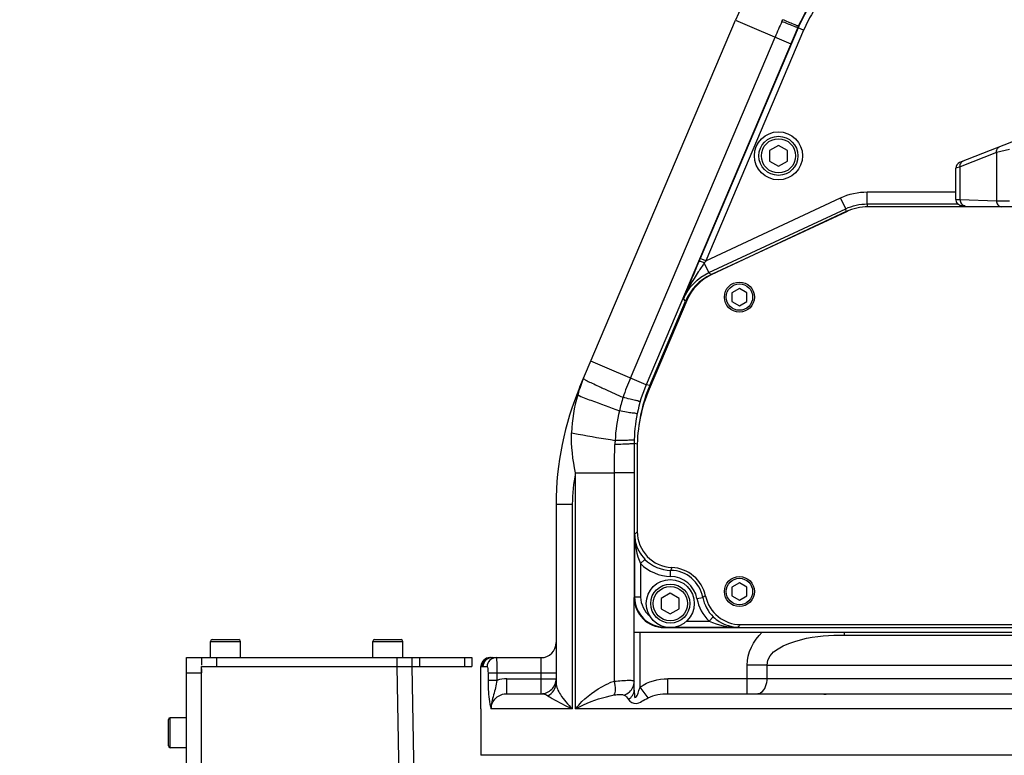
# Model space of a CAD drawing. Header units: millimetres. Extents: x 0 to 12486, y 0 to 8400.
# Tile 86 of 111: x 6058 to 6385, y 5231 to 5476. Entities that reach past the tile are written whole.
import ezdxf

# ---------------------------------------------------------------- set-up
doc = ezdxf.new("R2010")
doc.units = ezdxf.units.MM
doc.header["$LTSCALE"] = 653.4
doc.layers.get('0').update_dxf_attribs({"linetype": 'CONTINUOUS'})
for name, color, linetype in [('03__ASM_ALL_CURVES', 7, 'CONTINUOUS'), ('304102000091DXF_CONTINUOUS_LINE', 7, 'CONTINUOUS'), ('304103000034DXF_CONTINUOUS_LINE', 7, 'CONTINUOUS'), ('304103000046DXF_CONTINUOUS_LINE', 7, 'CONTINUOUS'), ('304105000235DXF_CONTINUOUS_LINE', 7, 'CONTINUOUS'), ('304105000241DXF_CONTINUOUS_LINE', 7, 'CONTINUOUS'), ('304105000483DXF_CONTINUOUS_LINE', 7, 'CONTINUOUS'), ('304106000057DXF_CONTINUOUS_LINE', 7, 'CONTINUOUS'), ('304106000060DXF_CONTINUOUS_LINE', 7, 'CONTINUOUS'), ('501023000027DXF_CONTINUOUS_LINE', 7, 'CONTINUOUS'), ('501023000047DXF_CONTINUOUS_LINE', 7, 'CONTINUOUS'), ('501023000078DXF_CONTINUOUS_LINE', 7, 'CONTINUOUS'), ('504001000008DXF_CONTINUOUS_LINE', 7, 'CONTINUOUS'), ('DRW0004_DXF_DIMENSION', 7, 'CONTINUOUS')]:
    doc.layers.add(name, color=color, linetype=linetype)
doc.styles.get("Standard").update_dxf_attribs({"font": 'txt', "width": 0.7})
doc.dimstyles.new('DIMSTYLE_7', dxfattribs={"dimtxt": 100, "dimasz": 60, "dimexe": 1.5, "dimexo": 0, "dimgap": 1.25, "dimtad": 1, "dimdsep": 46, "dimtxsty": 'Standard', "dimblk": '_FILLED', "dimblk1": '_FILLED', "dimblk2": '_FILLED', "dimcen": 0.09, "dimclrt": 5, "dimazin": 2, "dimtp": 0.8, "dimtm": 0.8, "dimtfac": 1, "dimtofl": 0, "dimtmove": 0, "dimatfit": 3, "dimldrblk": '_FILLED', "dimfxl": 0, "dimtolj": 1, "dimarcsym": 0})

# ---------------------------------------------------------------- blocks, each defined once
blk = doc.blocks.new('_FILLED')
at = {"color": 0, "linetype": 'ByBlock'}
blk.add_solid([(0, 0), (-1, 0.1167), (-1, -0.1167)], dxfattribs=at)
blk = doc.blocks.new('*D16')
at = {"layer": 'DRW0004_DXF_DIMENSION', "color": 2, "linetype": 'Continuous'}
for p, q in [((6008.08, 5588.55), (6008.08, 5320.05)), ((6008.08, 5051.55), (6008.08, 5320.05)), ((6308.4, 5051.55), (5978.08, 5051.55))]:
    blk.add_line(p, q, dxfattribs=at)
at = {"layer": 'DRW0004_DXF_DIMENSION', "color": 2, "linetype": 'Continuous', "xscale": 60, "yscale": 60, "zscale": 60}
for p, rotation in [((6008.08, 5588.55), 90.00000000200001), ((6008.08, 5051.55), 270.000000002)]:
    blk.add_blockref('_FILLED', p, dxfattribs=dict(at, rotation=rotation))
at = {"layer": 'DRW0004_DXF_DIMENSION', "color": 5, "linetype": 'Continuous', "insert": (5883.08, 5320.05), "char_height": 100, "width": 210, "attachment_point": 2, "rotation": 90, "line_spacing_factor": 0.9}
blk.add_mtext('537', dxfattribs=at)

msp = doc.modelspace()

# ---------------------------------------------------------------- linework, layer by layer
at = {"color": 2, "linetype": 'Continuous'}
msp.add_arc((6585.31, 5588.549), 1703.38, 290, 180, dxfattribs=at)
at = {"layer": '03__ASM_ALL_CURVES', "color": 4, "linetype": 'Continuous'}
msp.add_arc((6585.31, 5588.549), 1703.38, 290, 180, dxfattribs=at)
at = {"layer": '304102000091DXF_CONTINUOUS_LINE', "color": 9, "linetype": 'Continuous'}
for p, q in [((6316.846, 5473.127), (6284.286, 5396.422)), ((6318.687, 5472.347), (6286.127, 5395.641)), ((6316.846, 5473.127), (6316.728, 5473.208)), ((6318.687, 5472.347), (6316.846, 5473.128)), ((6286.127, 5395.641), (6330.988, 5416.56)), ((6332.678, 5412.935), (6330.988, 5416.56)), ((6339.862, 5418.527), (6369.31, 5418.527)), ((6339.862, 5414.528), (6339.862, 5418.527)), ((6287.137, 5391.699), (6332.677, 5412.935)), ((6332.887, 5411.991), (6332.677, 5412.935)), ((6339.862, 5414.528), (6369.998, 5414.528)), ((6340.071, 5413.584), (6339.862, 5414.528)), ((6284.286, 5396.422), (6284.26, 5396.36)), ((6286.127, 5395.641), (6284.286, 5396.422)), ((6287.136, 5391.698), (6285.637, 5394.913)), ((6287.863, 5390.996), (6287.137, 5391.699)), ((6279.4, 5382.233), (6278.672, 5382.933)), ((6267.472, 5354.131), (6266.284, 5354.371)), ((6263.393, 5334.616), (6262.31, 5334.838)), ((6262.451, 5304.512), (6262.451, 5283.688)), ((6264.45, 5294.854), (6265.888, 5296.243)), ((6264.45, 5294.854), (6264.45, 5283.688)), ((6265.828, 5296.306), (6265.888, 5296.243)), ((6274.392, 5290.583), (6274.409, 5292.583)), ((6274.879, 5293.502), (6274.892, 5293.526)), ((6274.879, 5293.502), (6274.892, 5293.526)), ((6262.31, 5283.547), (6262.451, 5283.688)), ((6264.45, 5283.688), (6262.451, 5283.688)), ((6283.193, 5283.199), (6285.159, 5283.564)), ((6285.6, 5283.848), (6285.159, 5283.564)), ((6286.02, 5284.13), (6285.6, 5283.848)), ((6286.02, 5284.13), (6286.001, 5284.117)), ((6279.735, 5275.689), (6287.229, 5275.689)), ((6287.229, 5275.689), (6288.618, 5277.127)), ((6288.618, 5277.127), (6288.672, 5277.076)), ((6272.309, 5273.549), (6272.449, 5273.689)), ((6272.449, 5273.787), (6272.449, 5273.689)), ((6272.449, 5273.689), (6272.901, 5273.689)), ((6275.719, 5273.689), (6296.898, 5273.689)), ((6297.616, 5274.565), (6297.471, 5274.385))]:
    msp.add_line(p, q, dxfattribs=at)
at = {"layer": '304102000091DXF_CONTINUOUS_LINE', "color": 7, "linetype": 'Continuous'}
for p, q in [((6411.31, 5413.584), (6340.071, 5413.584)), ((6332.887, 5411.991), (6287.863, 5390.996)), ((6284.26, 5396.36), (6284.088, 5395.954)), ((6284.088, 5395.954), (6283.891, 5395.49)), ((6267.472, 5354.131), (6279.4, 5382.233))]:
    msp.add_line(p, q, dxfattribs=at)
at = {"layer": '304102000091DXF_CONTINUOUS_LINE', "color": 9, "linetype": 'Continuous'}
for centre, radius, start, end in [((6309.66, 5257.01), 66.972, 133.77625, 134.82256), ((6297.816, 5281.201), 26.027, 151.79624, 154.06883), ((6274.31, 5281.549), 11.034, 10.52454, 89.485), ((6274.31, 5281.549), 9.035, 10.52451, 89.485), ((6240.573, 5320.628), 73.32, 320.19356, 320.89803)]:
    msp.add_arc(centre, radius, start, end, dxfattribs=at)
at = {"layer": '304102000091DXF_CONTINUOUS_LINE', "color": 7, "linetype": 'Continuous'}
for centre, major_axis, ratio, start_param, end_param in [((6340.072, 5396.581), (-3.68, 16.6), 0.9998402, -0.2181403, 0.2181403), ((6295.05, 5375.587), (12.231, -11.811), 0.9998253, 2.7751183, 3.508067), ((6313.505, 5334.593), (49.004, -9.97), 0.9998414, 2.9408857, 3.217456)]:
    msp.add_ellipse(centre, major_axis=major_axis, ratio=ratio, start_param=start_param, end_param=end_param, dxfattribs=at)
at = {"layer": '304102000091DXF_CONTINUOUS_LINE', "color": 9, "linetype": 'Continuous'}
for points in [[(6327.515, 5488.945), (6323.018, 5484.448), (6319.331, 5478.982), (6316.846, 5473.127)], [(6328.928, 5487.531), (6324.612, 5483.214), (6321.072, 5477.966), (6318.687, 5472.347)], [(6330.988, 5416.56), (6333.734, 5417.84), (6336.832, 5418.527), (6339.862, 5418.527)], [(6332.677, 5412.935), (6334.901, 5413.971), (6337.409, 5414.528), (6339.862, 5414.528)], [(6286.127, 5395.641), (6285.963, 5395.398), (6285.8, 5395.156), (6285.637, 5394.913)], [(6278.672, 5382.933), (6280.259, 5386.672), (6283.456, 5389.982), (6287.137, 5391.699)], [(6262.451, 5304.512), (6262.466, 5301.225), (6263.02, 5297.814), (6264.45, 5294.854)], [(6264.45, 5294.854), (6266.957, 5292.261), (6270.785, 5290.616), (6274.392, 5290.583)], [(6265.888, 5296.243), (6268.036, 5294.02), (6271.318, 5292.611), (6274.409, 5292.583)], [(6264.45, 5283.688), (6264.451, 5281.372), (6265.655, 5278.871), (6267.468, 5277.429)], [(6283.193, 5283.199), (6283.712, 5280.405), (6285.185, 5277.663), (6287.229, 5275.689)], [(6285.159, 5283.564), (6285.604, 5281.169), (6286.866, 5278.819), (6288.618, 5277.127)], [(6287.229, 5275.689), (6290.193, 5274.257), (6293.607, 5273.705), (6296.898, 5273.689)]]:
    msp.add_open_spline(points, degree=3, dxfattribs=at)
for points, knots in [([(6283.891, 5395.49), (6283.416, 5394.366), (6281.66, 5390.187), (6279.932, 5385.996), (6278.672, 5382.933)], [0, 0, 0, 0, 0.2691896, 1, 1, 1, 1]), ([(6285.637, 5394.913), (6284.966, 5393.929), (6282.365, 5390.114), (6279.993, 5386.102), (6278.673, 5382.935)], [0, 0, 0, 0, 0.2577203, 1, 1, 1, 1]), ([(6285.637, 5394.913), (6285.238, 5395.079), (6284.677, 5395.329), (6284.154, 5395.437), (6283.922, 5395.532), (6283.891, 5395.49)], [0, 0, 0, 0, 0.7009617, 0.9155883, 1, 1, 1, 1]), ([(6262.451, 5283.688), (6262.451, 5281.137), (6264.584, 5275.822), (6269.898, 5273.689), (6272.449, 5273.689)], [0, 0, 0, 0, 0.5, 1, 1, 1, 1])]:
    msp.add_open_spline(points, degree=3, knots=knots, dxfattribs=at)
at = {"layer": '304102000091DXF_CONTINUOUS_LINE', "color": 7, "linetype": 'Continuous'}
for points, knots in [([(6262.451, 5304.512), (6262.458, 5303.803), (6262.754, 5300.813), (6264.25, 5297.962), (6265.828, 5296.306)], [0, 0, 0, 0, 0.2367487, 1, 1, 1, 1]), ([(6288.672, 5277.076), (6289.264, 5276.51), (6291.634, 5274.643), (6294.71, 5273.713), (6296.898, 5273.689)], [0, 0, 0, 0, 0.2723424, 1, 1, 1, 1])]:
    msp.add_open_spline(points, degree=3, knots=knots, dxfattribs=at)
at = {"layer": '304103000034DXF_CONTINUOUS_LINE', "color": 7, "linetype": 'Continuous'}
for p, q in [((6244.26, 5353.672), (6296.039, 5475.656)), ((6236.31, 5314.599), (6236.31, 5255.177)), ((6262.31, 5252.726), (6262.31, 5283.547)), ((6262.31, 5272.049), (6610.31, 5272.049)), ((6332.311, 5271.049), (6540.309, 5271.049)), ((6214.663, 5263.549), (6231.31, 5263.549)), ((6211.31, 5246.549), (6211.31, 5260.549)), ((6211.658, 5260.549), (6211.992, 5260.549)), ((6219.976, 5251.549), (6231.31, 5251.549)), ((6273.534, 5251.549), (6417.145, 5251.549)), ((6211.31, 5246.549), (6211.31, 5231.049)), ((6661.31, 5231.049), (6211.31, 5231.049))]:
    msp.add_line(p, q, dxfattribs=at)
at = {"layer": '304103000034DXF_CONTINUOUS_LINE', "color": 9, "linetype": 'Continuous'}
for p, q in [((6296.039, 5475.656), (6314.449, 5467.841)), ((6311.449, 5475.265), (6311.714, 5475.851)), ((6261.025, 5356.607), (6309.189, 5470.074)), ((6266.285, 5354.374), (6247.875, 5362.189)), ((6242.825, 5325.022), (6255.743, 5325.022)), ((6242.825, 5246.549), (6242.825, 5325.021)), ((6255.742, 5255.696), (6255.743, 5325.022)), ((6262.31, 5325.022), (6255.743, 5325.022)), ((6236.31, 5314.599), (6241.716, 5314.599)), ((6241.716, 5314.599), (6241.716, 5246.549)), ((6264.31, 5253.778), (6264.31, 5272.049)), ((6332.308, 5271.049), (6332.308, 5272.049)), ((6231.31, 5251.549), (6231.31, 5263.549)), ((6211.31, 5260.549), (6211.658, 5260.549)), ((6211.992, 5260.549), (6213.374, 5260.549)), ((6213.66, 5258.549), (6236.31, 5258.549)), ((6213.66, 5258.549), (6213.66, 5255.991)), ((6216.629, 5258.549), (6216.629, 5255.991)), ((6306.525, 5261.049), (6299.87, 5261.049)), ((6299.87, 5251.549), (6299.87, 5261.049)), ((6306.525, 5261.051), (6421.424, 5261.049)), ((6306.525, 5256.549), (6306.525, 5261.051)), ((6216.629, 5255.991), (6213.66, 5255.991)), ((6219.977, 5256.549), (6236.31, 5256.549)), ((6219.977, 5251.549), (6219.977, 5256.549)), ((6417.625, 5256.55), (6273.534, 5256.549)), ((6273.534, 5251.549), (6273.534, 5256.549)), ((6266.929, 5250.163), (6264.31, 5253.778)), ((6241.716, 5246.549), (6214.738, 5246.549)), ((6418.702, 5246.549), (6242.825, 5246.549))]:
    msp.add_line(p, q, dxfattribs=at)
at = {"layer": '304103000034DXF_CONTINUOUS_LINE', "color": 7, "linetype": 'Continuous'}
for centre, radius, start, end in [((6388.09, 5436.583), 100, 135.00002, 156.99999), ((6336.31, 5314.599), 100, 157, 180), ((6231.31, 5268.549), 5, 270, 360), ((6214.31, 5260.549), 3, 90, 177.44405), ((6214.667, 5260.517), 3.032, 96.61486, 112.34475), ((6214.665, 5260.546), 3.003, 92.36702, 96.62876), ((6214.663, 5260.593), 2.956, 90.00263, 92.36315), ((6231.31, 5256.549), 5, 270, 0.00009)]:
    msp.add_arc(centre, radius, start, end, dxfattribs=at)
at = {"layer": '304103000034DXF_CONTINUOUS_LINE', "color": 9, "linetype": 'Continuous'}
for centre, radius, start, end in [((6590.883, 5350.507), 306.019, 155.94077, 157.00082), ((6288.999, 5337.925), 47.335, 156.9947, 163.89282), ((6363.353, 5598.253), 269.217, 245.20644, 245.37505), ((6333.614, 5325.814), 78.85, 157.01288, 161.99194), ((6290.55, 5336.93), 49.104, 163.28026, 178.32054), ((6315.598, 5331.818), 59.861, 162.1261, 166.61958), ((6312.219, 5332.75), 56.358, 166.74628, 176.8423), ((6312.948, 5332.602), 57.094, 176.73472, 178.10218), ((6291.596, 5314.559), 49.88, 167.89214, 179.9544), ((6219.983, 5246.176), 10.373, 90.03443, 108.86804), ((6262.516, 5234.509), 22.243, 107.73004, 112.53859)]:
    msp.add_arc(centre, radius, start, end, dxfattribs=at)
for points, knots in [([(6316.064, 5473.416), (6315.801, 5473.513), (6314.254, 5474.109), (6312.721, 5474.739), (6311.449, 5475.265)], [0, 0, 0, 0, 0.1693276, 1, 1, 1, 1]), ([(6316.291, 5473.94), (6316.031, 5474.042), (6314.498, 5474.661), (6312.977, 5475.31), (6311.714, 5475.851)], [0, 0, 0, 0, 0.169267, 1, 1, 1, 1]), ([(6316.728, 5473.209), (6316.704, 5473.154), (6316.39, 5473.358), (6316.226, 5473.356), (6316.064, 5473.416)], [0, 0, 0, 0, 0.256497, 1, 1, 1, 1]), ([(6316.942, 5473.714), (6316.878, 5473.701), (6316.658, 5473.826), (6316.445, 5473.88), (6316.291, 5473.94)], [0, 0, 0, 0, 0.2833836, 1, 1, 1, 1]), ([(6245.428, 5356.425), (6245.379, 5356.307), (6246.094, 5356.063), (6246.773, 5355.544), (6248.513, 5354.782), (6249.727, 5354.188), (6250.456, 5353.851)], [0, 0, 0, 0, 0.0673775, 0.2600515, 0.5739129, 1, 1, 1, 1]), ([(6251.176, 5353.519), (6251.721, 5353.269), (6254.198, 5352.144), (6256.685, 5351.042), (6258.626, 5350.19)], [0, 0, 0, 0, 0.220537, 1, 1, 1, 1]), ([(6243.522, 5351.057), (6244.859, 5350.218), (6249.632, 5348.682), (6254.191, 5346.819), (6257.362, 5345.67)], [0, 0, 0, 0, 0.3188527, 1, 1, 1, 1]), ([(6264.302, 5348.81), (6264.264, 5348.678), (6263.498, 5349.049), (6262.6, 5349.056), (6260.725, 5349.648), (6259.394, 5349.978), (6258.626, 5350.19)], [0, 0, 0, 0, 0.0705002, 0.2727241, 0.5910937, 1, 1, 1, 1]), ([(6263.309, 5344.781), (6263.281, 5344.641), (6262.46, 5344.928), (6261.533, 5344.868), (6259.559, 5345.295), (6258.166, 5345.52), (6257.362, 5345.67)], [0, 0, 0, 0, 0.0711725, 0.2739024, 0.5923121, 1, 1, 1, 1]), ([(6241.467, 5338.369), (6242.208, 5338.215), (6247.023, 5337.31), (6251.858, 5336.517), (6255.947, 5335.854)], [0, 0, 0, 0, 0.1544784, 1, 1, 1, 1]), ([(6262.31, 5334.837), (6262.31, 5334.683), (6261.384, 5334.8), (6260.418, 5334.542), (6258.26, 5334.564), (6256.755, 5334.505), (6255.885, 5334.493)], [0, 0, 0, 0, 0.071943, 0.2759551, 0.5948157, 1, 1, 1, 1]), ([(6262.324, 5336.023), (6262.321, 5335.871), (6261.404, 5336.023), (6260.444, 5335.786), (6258.304, 5335.868), (6256.81, 5335.845), (6255.947, 5335.854)], [0, 0, 0, 0, 0.0716459, 0.2754952, 0.5943743, 1, 1, 1, 1]), ([(6306.526, 5261.051), (6306.523, 5265.719), (6318.916, 5270.774), (6327.409, 5271.049), (6332.311, 5271.049)], [0, 0, 0, 0, 0.487809, 1, 1, 1, 1]), ([(6216.347, 5263.549), (6215.587, 5263.549), (6214.002, 5262.902), (6213.374, 5261.313), (6213.374, 5260.549)], [0, 0, 0, 0, 0.4983712, 1, 1, 1, 1]), ([(6216.347, 5263.549), (6216.478, 5263.55), (6216.408, 5262.782), (6216.608, 5261.997), (6216.598, 5260.331), (6216.629, 5259.187), (6216.629, 5258.549)], [0, 0, 0, 0, 0.0786105, 0.2951547, 0.6184874, 1, 1, 1, 1]), ([(6213.374, 5260.549), (6213.576, 5260.55), (6213.547, 5259.5), (6213.66, 5259.026), (6213.66, 5258.549)], [0, 0, 0, 0, 0.2968388, 1, 1, 1, 1]), ([(6213.66, 5255.991), (6213.66, 5254.987), (6213.754, 5251.826), (6214.017, 5248.595), (6214.74, 5246.549)], [0, 0, 0, 0, 0.316377, 1, 1, 1, 1]), ([(6216.629, 5255.992), (6216.346, 5254.353), (6215.626, 5251.258), (6214.607, 5248.094), (6214.739, 5246.551)], [0, 0, 0, 0, 0.5178428, 1, 1, 1, 1]), ([(6255.671, 5251.122), (6256.04, 5251.604), (6256.16, 5253.287), (6255.957, 5254.78), (6255.743, 5255.696)], [0, 0, 0, 0, 0.3921947, 1, 1, 1, 1]), ([(6255.742, 5255.696), (6257.32, 5255.905), (6259.526, 5256.011), (6261.472, 5256.049), (6262.31, 5255.819), (6262.31, 5255.636)], [0, 0, 0, 0, 0.715852, 0.9179509, 1, 1, 1, 1]), ([(6303.198, 5251.549), (6303.641, 5251.549), (6305.781, 5252.268), (6306.525, 5254.864), (6306.525, 5256.549)], [0, 0, 0, 0, 0.2081998, 1, 1, 1, 1]), ([(6236.31, 5255.177), (6236.31, 5253.803), (6237.979, 5250.538), (6240.214, 5247.972), (6241.716, 5246.549)], [0, 0, 0, 0, 0.3989664, 1, 1, 1, 1]), ([(6242.825, 5246.549), (6243.478, 5247.375), (6246.62, 5250.876), (6250.618, 5253.657), (6253.99, 5255.053)], [0, 0, 0, 0, 0.2238818, 1, 1, 1, 1]), ([(6262.31, 5252.726), (6262.31, 5252.467), (6262.345, 5251.886), (6262.396, 5251.208), (6262.366, 5250.092), (6263.54, 5250.866), (6263.616, 5252.18), (6264.1, 5253.244), (6264.31, 5253.777)], [0, 0, 0, 0, 0.1208546, 0.2592515, 0.3760737, 0.4659797, 0.7324836, 1, 1, 1, 1]), ([(6214.739, 5246.551), (6214.739, 5247.86), (6215.945, 5250.568), (6218.673, 5251.549), (6219.976, 5251.549)], [0, 0, 0, 0, 0.5010483, 1, 1, 1, 1]), ([(6233.613, 5250.863), (6234.068, 5250.563), (6236.65, 5248.918), (6239.404, 5247.544), (6241.716, 5246.549)], [0, 0, 0, 0, 0.1778883, 1, 1, 1, 1]), ([(6242.825, 5246.549), (6243.688, 5247.014), (6247.77, 5249.031), (6252.152, 5250.5), (6255.671, 5251.122)], [0, 0, 0, 0, 0.2153404, 1, 1, 1, 1]), ([(6255.671, 5251.122), (6256.334, 5251.239), (6257.413, 5251.285), (6258.601, 5251.313), (6258.977, 5251.093)], [0, 0, 0, 0, 0.6069742, 1, 1, 1, 1]), ([(6260.399, 5249.637), (6260.889, 5248.815), (6262.743, 5247.796), (6264.927, 5249.143), (6266.218, 5249.799), (6266.929, 5250.163)], [0, 0, 0, 0, 0.393292, 0.671279, 1, 1, 1, 1])]:
    msp.add_open_spline(points, degree=3, knots=knots, dxfattribs=at)
for points in [[(6244.26, 5353.672), (6243.906, 5352.838), (6243.659, 5351.953), (6243.522, 5351.058)], [(6242.825, 5325.022), (6241.872, 5329.391), (6241.336, 5333.899), (6241.467, 5338.369)], [(6255.743, 5325.022), (6255.743, 5328.179), (6255.78, 5331.337), (6255.885, 5334.493)], [(6299.87, 5261.049), (6299.866, 5265.077), (6302.013, 5269.215), (6304.876, 5272.049)], [(6261.895, 5253.714), (6262.164, 5254.312), (6262.31, 5254.981), (6262.31, 5255.636)], [(6264.31, 5253.778), (6266.91, 5255.661), (6270.324, 5256.549), (6273.534, 5256.549)], [(6233.613, 5250.863), (6235.127, 5251.626), (6236.31, 5253.481), (6236.31, 5255.177)], [(6258.977, 5251.093), (6260.214, 5251.514), (6261.359, 5252.521), (6261.895, 5253.714)], [(6260.399, 5249.637), (6261.429, 5250.273), (6262.31, 5251.515), (6262.31, 5252.726)], [(6231.31, 5251.549), (6232.111, 5251.549), (6232.945, 5251.304), (6233.613, 5250.863)], [(6258.977, 5251.093), (6259.562, 5250.749), (6260.052, 5250.22), (6260.399, 5249.637)], [(6266.929, 5250.163), (6268.931, 5251.19), (6271.285, 5251.549), (6273.534, 5251.549)]]:
    msp.add_open_spline(points, degree=3, dxfattribs=at)
at = {"layer": '304103000034DXF_CONTINUOUS_LINE', "color": 7, "linetype": 'Continuous'}
for points in [[(6211.658, 5260.549), (6211.658, 5261.313), (6211.995, 5262.127), (6212.536, 5262.668)], [(6212.536, 5262.668), (6212.813, 5262.946), (6213.152, 5263.172), (6213.515, 5263.321)]]:
    msp.add_open_spline(points, degree=3, dxfattribs=at)
msp.add_open_spline([(6215.001, 5263.549), (6214.234, 5263.549), (6212.637, 5262.912), (6211.992, 5261.315), (6211.992, 5260.549)], degree=3, knots=[0, 0, 0, 0, 0.5000765, 1, 1, 1, 1], dxfattribs=at)
at = {"layer": '304103000034DXF_CONTINUOUS_LINE', "color": 2, "linetype": 'Continuous'}
for points, knots in [([(6323.16, 5251.549), (6323.394, 5251.549), (6323.96, 5251.512), (6324.885, 5251.458), (6325.565, 5251.448), (6325.815, 5251.448)], [0, 0, 0, 0, 0.3929731, 0.7859462, 1, 1, 1, 1]), ([(6325.815, 5251.448), (6326.023, 5251.448), (6326.713, 5251.455), (6327.947, 5251.509), (6328.98, 5251.549), (6329.491, 5251.549)], [0, 0, 0, 0, 0.1854344, 0.5927172, 1, 1, 1, 1])]:
    msp.add_open_spline(points, degree=3, knots=knots, dxfattribs=at)
at = {"layer": '304103000046DXF_CONTINUOUS_LINE', "color": 7, "linetype": 'Continuous'}
for p, q in [((6118.31, 5192.025), (6118.31, 5260.549)), ((6118.31, 5260.549), (6188.31, 5260.549)), ((6188.31, 5260.549), (6189.393, 5198.496))]:
    msp.add_line(p, q, dxfattribs=at)
at = {"layer": '304103000046DXF_CONTINUOUS_LINE', "color": 9, "linetype": 'Continuous'}
msp.add_line((6183.311, 5260.549), (6184.394, 5198.497), dxfattribs=at)
at = {"layer": '304105000235DXF_CONTINUOUS_LINE', "color": 7, "linetype": 'Continuous'}
for p, q in [((6411.31, 5413.549), (6340.079, 5413.549)), ((6332.895, 5411.956), (6288.255, 5391.14)), ((6279.791, 5382.376), (6267.285, 5352.913)), ((6263.31, 5333.376), (6263.31, 5305.528)), ((6297.784, 5274.549), (6411.31, 5274.549))]:
    msp.add_line(p, q, dxfattribs=at)
for centre, radius, start, end in [((6340.079, 5396.549), 17, 90, 115), ((6295.44, 5375.733), 17, 115, 157), ((6313.31, 5333.376), 50, 157, 180), ((6275.31, 5305.528), 12, 180, 267.61198), ((6274.31, 5281.549), 12, 12.0247, 87.61198), ((6297.784, 5286.549), 12, 192.0247, 270)]:
    msp.add_arc(centre, radius, start, end, dxfattribs=at)
at = {"layer": '304105000241DXF_CONTINUOUS_LINE', "color": 7, "linetype": 'Continuous'}
for p, q in [((6118.31, 5263.549), (6208.31, 5263.549)), ((6188.31, 5263.549), (6188.31, 5260.549)), ((6208.31, 5263.549), (6208.31, 5260.549)), ((6123.31, 5260.549), (6208.31, 5260.549))]:
    msp.add_line(p, q, dxfattribs=at)
at = {"layer": '304105000241DXF_CONTINUOUS_LINE', "color": 9, "linetype": 'Continuous'}
for p, q in [((6123.31, 5263.549), (6123.31, 5260.549)), ((6183.31, 5263.549), (6183.31, 5260.549)), ((6190.81, 5263.549), (6190.81, 5260.549)), ((6205.81, 5263.549), (6205.81, 5260.549))]:
    msp.add_line(p, q, dxfattribs=at)
at = {"layer": '304105000483DXF_CONTINUOUS_LINE', "color": 7, "linetype": 'Continuous'}
for p, q in [((6113.31, 5052.549), (6113.31, 5263.549)), ((6113.31, 5263.549), (6118.31, 5263.549)), ((6118.31, 5263.549), (6118.31, 5261.049)), ((6118.31, 5259.843), (6118.31, 5258.549))]:
    msp.add_line(p, q, dxfattribs=at)
at = {"layer": '304105000483DXF_CONTINUOUS_LINE', "color": 9, "linetype": 'Continuous'}
msp.add_line((6113.31, 5258.549), (6118.31, 5258.549), dxfattribs=at)
at = {"layer": '304106000057DXF_CONTINUOUS_LINE', "color": 7, "linetype": 'Continuous'}
for p, q in [((6416.478, 5446.357), (6370.577, 5428.277)), ((6369.31, 5416.034), (6369.31, 5426.416))]:
    msp.add_line(p, q, dxfattribs=at)
at = {"layer": '304106000057DXF_CONTINUOUS_LINE', "color": 9, "linetype": 'Continuous'}
for p, q in [((6387.141, 5432.652), (6382.854, 5431.639)), ((6382.854, 5431.639), (6370.735, 5426.865)), ((6382.854, 5431.639), (6382.854, 5415.609)), ((6370.735, 5426.865), (6369.31, 5426.416)), ((6370.735, 5415.962), (6370.735, 5426.865)), ((6370.735, 5415.962), (6382.854, 5415.609))]:
    msp.add_line(p, q, dxfattribs=at)
at = {"layer": '304106000057DXF_CONTINUOUS_LINE', "color": 7, "linetype": 'Continuous'}
msp.add_lwpolyline([(6369.31, 5416.034), (6369.327, 5415.775), (6369.417, 5415.388), (6369.574, 5415.04), (6369.784, 5414.74), (6370.029, 5414.497), (6370.29, 5414.312), (6370.55, 5414.181), (6370.786, 5414.099), (6370.971, 5414.056), (6371.106, 5414.034), (6371.218, 5414.021), (6371.328, 5414.011), (6371.443, 5414.003), (6371.569, 5413.995), (6371.709, 5413.988), (6371.867, 5413.981), (6372.043, 5413.974), (6372.392, 5413.963)], dxfattribs=at)
msp.add_arc((6371.31, 5426.416), 2, 111.5, 180, dxfattribs=at)
at = {"layer": '304106000057DXF_CONTINUOUS_LINE', "color": 9, "linetype": 'Continuous'}
for points, knots in [([(6382.854, 5431.639), (6382.813, 5432.025), (6382.921, 5432.808), (6383.509, 5433.371), (6383.836, 5433.499)], [0, 0, 0, 0, 0.52508, 1, 1, 1, 1]), ([(6370.735, 5426.865), (6370.695, 5427.252), (6370.803, 5428.034), (6371.39, 5428.597), (6371.717, 5428.726)], [0, 0, 0, 0, 0.52508, 1, 1, 1, 1]), ([(6369.31, 5416.034), (6369.31, 5416.026), (6369.356, 5416.024), (6369.411, 5416.011), (6369.532, 5416.005), (6369.767, 5415.99), (6370.178, 5415.977), (6370.53, 5415.967), (6370.735, 5415.962)], [0, 0, 0, 0, 0.0172728, 0.0655215, 0.145243, 0.2561408, 0.5694957, 1, 1, 1, 1]), ([(6370.735, 5415.962), (6370.732, 5415.47), (6371.016, 5414.488), (6371.951, 5413.976), (6372.392, 5413.963)], [0, 0, 0, 0, 0.5267643, 1, 1, 1, 1]), ([(6382.854, 5415.609), (6382.85, 5415.118), (6383.135, 5414.135), (6384.069, 5413.623), (6384.51, 5413.61)], [0, 0, 0, 0, 0.5267604, 1, 1, 1, 1]), ([(6382.854, 5415.609), (6383.119, 5415.605), (6384.548, 5415.588), (6385.978, 5415.584), (6387.141, 5415.584)], [0, 0, 0, 0, 0.18586, 1, 1, 1, 1])]:
    msp.add_open_spline(points, degree=3, knots=knots, dxfattribs=at)
at = {"layer": '304106000060DXF_CONTINUOUS_LINE', "color": 7, "linetype": 'Continuous'}
for p, q in [((6316.727, 5473.207), (6266.285, 5354.373)), ((6262.31, 5334.836), (6262.31, 5283.549)), ((6272.31, 5273.549), (6600.31, 5273.549))]:
    msp.add_line(p, q, dxfattribs=at)
for centre, radius, start, end in [((6362.752, 5453.67), 50, 135, 157), ((6312.31, 5334.836), 50, 157, 180), ((6272.31, 5283.549), 10, 180, 270)]:
    msp.add_arc(centre, radius, start, end, dxfattribs=at)
at = {"layer": '501023000027DXF_CONTINUOUS_LINE', "color": 7, "linetype": 'Continuous'}
for p, q in [((6121.31, 5263.549), (6121.31, 5268.949)), ((6121.91, 5269.549), (6130.71, 5269.549)), ((6131.31, 5263.549), (6131.31, 5268.949)), ((6175.31, 5263.549), (6175.31, 5268.949)), ((6175.91, 5269.549), (6184.71, 5269.549)), ((6185.31, 5263.549), (6185.31, 5268.949)), ((6107.31, 5234.149), (6107.31, 5242.949)), ((6113.31, 5243.549), (6107.91, 5243.549)), ((6113.31, 5233.549), (6107.91, 5233.549))]:
    msp.add_line(p, q, dxfattribs=at)
at = {"layer": '501023000027DXF_CONTINUOUS_LINE', "color": 9, "linetype": 'Continuous'}
for p, q in [((6121.31, 5268.949), (6131.31, 5268.949)), ((6175.31, 5268.949), (6185.31, 5268.949)), ((6107.91, 5233.549), (6107.91, 5243.549))]:
    msp.add_line(p, q, dxfattribs=at)
at = {"layer": '501023000027DXF_CONTINUOUS_LINE', "color": 7, "linetype": 'Continuous'}
for centre, start, end in [((6121.91, 5268.949), 90, 180), ((6130.71, 5268.949), 0, 90), ((6175.91, 5268.949), 90, 180), ((6184.71, 5268.949), 0, 90), ((6107.91, 5242.949), 90, 180), ((6107.91, 5234.149), 180, 270)]:
    msp.add_arc(centre, 0.6, start, end, dxfattribs=at)
at = {"layer": '501023000047DXF_CONTINUOUS_LINE', "color": 7, "linetype": 'Continuous'}
for p, q in [((6310.31, 5434.013), (6307.31, 5432.281)), ((6307.31, 5432.281), (6307.31, 5428.817)), ((6313.31, 5432.281), (6310.31, 5434.013)), ((6313.31, 5428.817), (6313.31, 5432.281)), ((6307.31, 5428.817), (6310.31, 5427.085)), ((6310.31, 5427.085), (6313.31, 5428.817)), ((6274.31, 5285.013), (6271.31, 5283.281)), ((6277.31, 5283.281), (6274.31, 5285.013)), ((6271.31, 5283.281), (6271.31, 5279.817)), ((6277.31, 5279.817), (6277.31, 5283.281)), ((6271.31, 5279.817), (6274.31, 5278.085)), ((6274.31, 5278.085), (6277.31, 5279.817))]:
    msp.add_line(p, q, dxfattribs=at)
for centre in [(6310.31, 5430.549), (6274.31, 5281.549)]:
    msp.add_circle(centre, 6.5, dxfattribs=at)
at = {"layer": '501023000047DXF_CONTINUOUS_LINE', "color": 9, "linetype": 'Continuous'}
for centre in [(6310.31, 5430.549), (6274.31, 5281.549)]:
    msp.add_circle(centre, 5.7, dxfattribs=at)
at = {"layer": '501023000078DXF_CONTINUOUS_LINE', "color": 7, "linetype": 'Continuous'}
for p, q in [((6297.31, 5386.436), (6294.81, 5384.992)), ((6299.81, 5384.992), (6297.31, 5386.436)), ((6294.81, 5384.992), (6294.81, 5382.105)), ((6299.81, 5382.105), (6299.81, 5384.992)), ((6294.81, 5382.105), (6297.31, 5380.662)), ((6297.31, 5380.662), (6299.81, 5382.105)), ((6297.31, 5288.436), (6294.81, 5286.992)), ((6299.81, 5286.992), (6297.31, 5288.436)), ((6294.81, 5286.992), (6294.81, 5284.105)), ((6299.81, 5284.105), (6299.81, 5286.992)), ((6294.81, 5284.105), (6297.31, 5282.662)), ((6297.31, 5282.662), (6299.81, 5284.105))]:
    msp.add_line(p, q, dxfattribs=at)
for centre in [(6297.31, 5383.549), (6297.31, 5285.549)]:
    msp.add_circle(centre, 5, dxfattribs=at)
at = {"layer": '501023000078DXF_CONTINUOUS_LINE', "color": 9, "linetype": 'Continuous'}
for centre in [(6297.31, 5383.549), (6297.31, 5285.549)]:
    msp.add_circle(centre, 4.4, dxfattribs=at)
at = {"layer": '504001000008DXF_CONTINUOUS_LINE', "color": 7, "linetype": 'Continuous'}
for centre in [(6310.31, 5430.549), (6274.31, 5281.549)]:
    msp.add_circle(centre, 8, dxfattribs=at)

# ---------------------------------------------------------------- dimensions: what is measured, and where the dimension line sits
at = {"layer": 'DRW0004_DXF_DIMENSION', "color": 2, "linetype": 'Continuous'}
dim = msp.add_linear_dim(base=(6008.076, 5588.549), p1=(6308.4, 5051.549), p2=(5745.31, 5588.549), angle=90, dimstyle='DIMSTYLE_7', dxfattribs=at)
dim.commit()
dim.dimension.update_dxf_attribs({"geometry": '*D16', "text_midpoint": (6008.076, 5320.049), "dimtype": 160})

doc.saveas('drawing.dxf')
